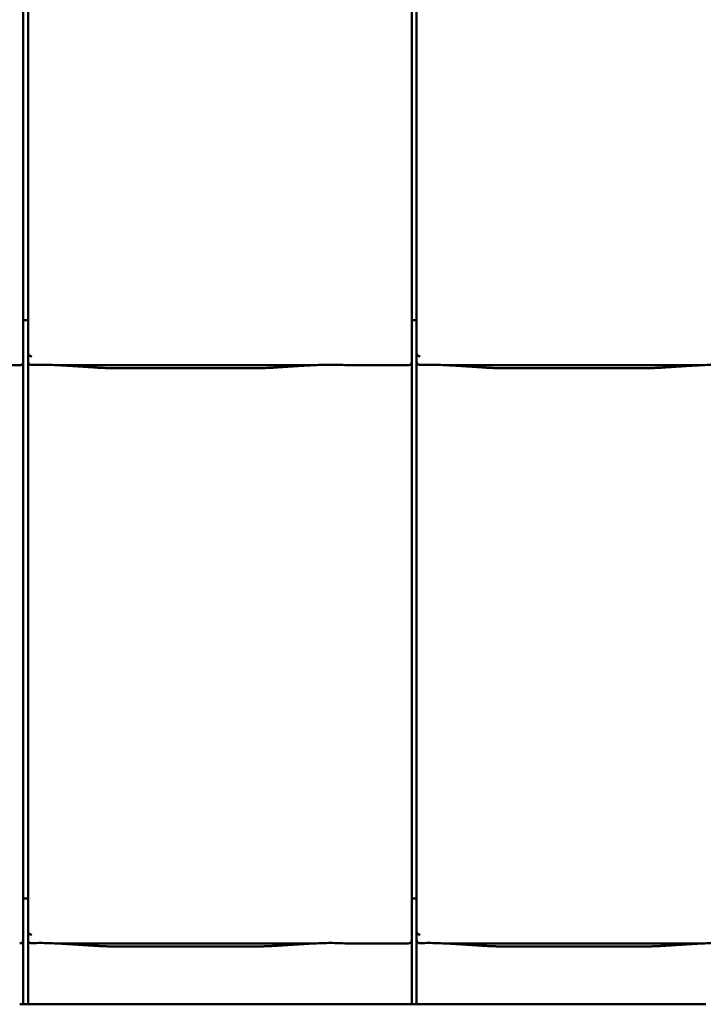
# Model space of a CAD drawing. Header units: millimetres. Extents: x 200 to 13555, y -185 to 8310.
# Tile 46 of 94: x 6337 to 6715, y 5612 to 6157. Entities that reach past the tile are written whole.
import ezdxf

# ---------------------------------------------------------------- set-up
doc = ezdxf.new("R2010")
doc.units = ezdxf.units.MM
doc.header["$LTSCALE"] = 10
doc.layers.add('Sichtbare Kanten(DIN)', color=7, linetype='Continuous', lineweight=50)

msp = doc.modelspace()

# ---------------------------------------------------------------- linework, layer by layer
at = {"layer": 'Sichtbare Kanten(DIN)'}
for p, q in [((6341.72, 6394.09), (6341.72, 5994.09)), ((6556.72, 6394.09), (6556.72, 5994.09)), ((6339.04, 5997.2), (6339.04, 6376.67)), ((6554.04, 5997.2), (6554.04, 6376.67)), ((6339.04, 5997.2), (6339.04, 5972.4)), ((6341.72, 5994.09), (6341.72, 5972.11)), ((6554.04, 5997.2), (6554.04, 5972.4)), ((6556.72, 5994.09), (6556.72, 5972.11)), ((6341.72, 5990.38), (6339.04, 5990.38)), ((6556.72, 5990.38), (6554.04, 5990.38)), ((6339.04, 5967.36), (6339.04, 5972.4)), ((6341.72, 5972.11), (6341.72, 5967.36)), ((6554.04, 5967.36), (6554.04, 5972.4)), ((6556.72, 5972.11), (6556.72, 5967.36)), ((6339.04, 5677.2), (6339.04, 5967.36)), ((6341.72, 5967.36), (6341.72, 5674.09)), ((6554.04, 5677.2), (6554.04, 5967.36)), ((6556.72, 5967.36), (6556.72, 5674.09)), ((6305.24, 5965.34), (6337.04, 5965.34)), ((6359.58, 5965.34), (6497.97, 5965.34)), ((6363.53, 5965.1), (6377.92, 5964.16)), ((6391.37, 5963.74), (6466.18, 5963.74)), ((6479.63, 5964.16), (6494.02, 5965.1)), ((6520.24, 5965.34), (6552.04, 5965.34)), ((6574.58, 5965.34), (6712.97, 5965.34)), ((6578.53, 5965.1), (6592.92, 5964.16)), ((6606.37, 5963.74), (6681.18, 5963.74)), ((6694.63, 5964.16), (6709.02, 5965.1)), ((6339.04, 5677.2), (6339.04, 5652.4)), ((6341.72, 5674.09), (6341.72, 5652.11)), ((6554.04, 5677.2), (6554.04, 5652.4)), ((6556.72, 5674.09), (6556.72, 5652.11)), ((6341.72, 5670.38), (6339.04, 5670.38)), ((6556.72, 5670.38), (6554.04, 5670.38)), ((6339.04, 5647.36), (6339.04, 5652.4)), ((6341.72, 5652.11), (6341.72, 5647.36)), ((6554.04, 5647.36), (6554.04, 5652.4)), ((6556.72, 5652.11), (6556.72, 5647.36)), ((6339.04, 5611.74), (6339.04, 5647.36)), ((6341.72, 5647.36), (6341.72, 5611.74)), ((6359.58, 5645.34), (6497.97, 5645.34)), ((6363.53, 5645.1), (6377.92, 5644.16)), ((6479.63, 5644.16), (6494.02, 5645.1)), ((6520.24, 5645.34), (6552.04, 5645.34)), ((6554.04, 5611.74), (6554.04, 5647.36)), ((6556.72, 5647.36), (6556.72, 5611.74)), ((6574.58, 5645.34), (6712.97, 5645.34)), ((6578.53, 5645.1), (6592.92, 5644.16)), ((6694.63, 5644.16), (6709.02, 5645.1)), ((6391.37, 5643.74), (6466.18, 5643.74)), ((6606.37, 5643.74), (6681.18, 5643.74)), ((6337.04, 5611.74), (6339.04, 5611.74)), ((6339.04, 5611.74), (6341.72, 5611.74)), ((6341.72, 5611.74), (6343.85, 5611.74)), ((6343.85, 5611.74), (6345.84, 5611.74)), ((6345.84, 5611.74), (6353.42, 5611.74)), ((6353.42, 5611.74), (6358.32, 5611.74)), ((6358.32, 5611.74), (6376.77, 5611.74)), ((6399.87, 5611.74), (6460.2, 5611.74)), ((6483.3, 5611.74), (6501.75, 5611.74)), ((6501.75, 5611.74), (6506.65, 5611.74)), ((6506.65, 5611.74), (6552.04, 5611.74)), ((6552.04, 5611.74), (6554.04, 5611.74)), ((6554.04, 5611.74), (6556.72, 5611.74)), ((6556.72, 5611.74), (6558.85, 5611.74)), ((6558.85, 5611.74), (6560.84, 5611.74)), ((6560.84, 5611.74), (6568.42, 5611.74)), ((6568.42, 5611.74), (6573.32, 5611.74)), ((6573.32, 5611.74), (6591.77, 5611.74)), ((6614.87, 5611.74), (6675.2, 5611.74)), ((6698.3, 5611.74), (6716.75, 5611.74))]:
    msp.add_line(p, q, dxfattribs=at)
for centre, major_axis, ratio, start_param, end_param in [((6343.72, 5977.76), (-1.9, -5.99), 0.101889, 5.972814, 5.990966), ((6343.72, 5972.08), (1.97, -0.34), 0.953832, 3.32216, 4.874804), ((6558.72, 5977.76), (-1.9, -5.99), 0.101889, 5.972814, 5.990966), ((6558.72, 5972.08), (1.97, -0.34), 0.953832, 3.32216, 4.874804), ((6337.04, 5967.36), (0, -2.02), 0.992203, 0, 1.570796), ((6343.72, 5967.36), (0, -2.02), 0.992203, 4.712389, 5.523328), ((6552.04, 5967.36), (0, -2.02), 0.992203, 0, 1.570796), ((6558.72, 5967.36), (0, -2.02), 0.992203, 4.712389, 5.523328), ((6343.72, 5657.76), (-1.9, -5.99), 0.101889, 5.972814, 5.990966), ((6343.72, 5652.08), (1.97, -0.34), 0.953832, 3.32216, 4.874804), ((6558.72, 5657.76), (-1.9, -5.99), 0.101889, 5.972814, 5.990966), ((6558.72, 5652.08), (1.97, -0.34), 0.953832, 3.32216, 4.874804), ((6337.04, 5647.36), (0, -2.02), 0.992203, 0, 1.570796), ((6343.72, 5647.36), (0, -2.02), 0.992203, 4.712389, 5.523328), ((6552.04, 5647.36), (0, -2.02), 0.992203, 0, 1.570796), ((6558.72, 5647.36), (0, -2.02), 0.992203, 4.712389, 5.523328)]:
    msp.add_ellipse(centre, major_axis=major_axis, ratio=ratio, start_param=start_param, end_param=end_param, dxfattribs=at)
for points, knots in [([(6342.35, 5965.89), (6342.48, 5965.81), (6342.62, 5965.75), (6342.93, 5965.65), (6343.11, 5965.62), (6343.36, 5965.6), (6343.43, 5965.6), (6343.55, 5965.6), (6343.6, 5965.6), (6343.67, 5965.6), (6343.7, 5965.6), (6343.72, 5965.6)], [-0.5371849, -0.5371849, -0.5371849, -0.5371849, -0.4701715, -0.4701715, -0.3994312, -0.3994312, -0.370279, -0.370279, -0.3542794, -0.3542794, -0.3446725, -0.3446725, -0.3446725, -0.3446725]), ([(6359.58, 5965.34), (6359.22, 5965.34), (6358.83, 5965.36), (6358.05, 5965.39), (6357.65, 5965.41), (6355.92, 5965.49), (6354.41, 5965.56), (6351.37, 5965.65), (6349.84, 5965.68), (6348.44, 5965.68), (6347.05, 5965.68), (6345.52, 5965.65), (6343.91, 5965.61), (6343.82, 5965.6), (6343.72, 5965.6)], [-1.052265, -1.052265, -1.052265, -1.052265, -0.944033, -0.944033, -0.835802, -0.835802, -0.417901, -0.417901, 0, 0, 0, 0.417901, 0.417901, 0.44326, 0.44326, 0.44326, 0.44326]), ([(6358.54, 5965.37), (6358.89, 5965.35), (6359.23, 5965.34), (6359.91, 5965.31), (6360.25, 5965.29), (6360.92, 5965.26), (6361.25, 5965.24), (6361.91, 5965.2), (6362.24, 5965.18), (6362.89, 5965.15), (6363.21, 5965.13), (6363.53, 5965.1)], [1.8945551, 1.8945551, 1.8945551, 1.8945551, 1.9289476, 1.9289476, 1.9633401, 1.9633401, 1.9977326, 1.9977326, 2.0321251, 2.0321251, 2.0665177, 2.0665177, 2.0665177, 2.0665177]), ([(6391.37, 5963.74), (6390.43, 5963.74), (6389.5, 5963.75), (6387.64, 5963.77), (6386.72, 5963.79), (6384.89, 5963.83), (6383.98, 5963.86), (6382.19, 5963.93), (6381.31, 5963.96), (6379.59, 5964.05), (6378.74, 5964.1), (6377.92, 5964.16)], [4.712389, 4.712389, 4.712389, 4.712389, 4.8115332, 4.8115332, 4.9106775, 4.9106775, 5.0098218, 5.0098218, 5.108966, 5.108966, 5.2081103, 5.2081103, 5.2081103, 5.2081103]), ([(6479.63, 5964.16), (6478.81, 5964.1), (6477.96, 5964.05), (6476.24, 5963.96), (6475.36, 5963.93), (6473.57, 5963.86), (6472.66, 5963.83), (6470.83, 5963.79), (6469.91, 5963.77), (6468.05, 5963.75), (6467.12, 5963.74), (6466.18, 5963.74)], [4.2166677, 4.2166677, 4.2166677, 4.2166677, 4.3158119, 4.3158119, 4.4149562, 4.4149562, 4.5141004, 4.5141004, 4.6132447, 4.6132447, 4.712389, 4.712389, 4.712389, 4.712389]), ([(6499.01, 5965.37), (6498.66, 5965.35), (6498.32, 5965.34), (6497.64, 5965.31), (6497.3, 5965.29), (6496.63, 5965.26), (6496.3, 5965.24), (6495.64, 5965.2), (6495.31, 5965.18), (6494.66, 5965.15), (6494.33, 5965.13), (6494.02, 5965.1)], [5.0361477, 5.0361477, 5.0361477, 5.0361477, 5.0705402, 5.0705402, 5.1049328, 5.1049328, 5.1393253, 5.1393253, 5.1737178, 5.1737178, 5.2081103, 5.2081103, 5.2081103, 5.2081103]), ([(6520.24, 5965.34), (6519.88, 5965.34), (6519.49, 5965.36), (6518.71, 5965.39), (6518.32, 5965.41), (6516.58, 5965.49), (6515.07, 5965.56), (6512.03, 5965.65), (6510.5, 5965.68), (6507.71, 5965.68), (6506.18, 5965.65), (6503.14, 5965.56), (6501.63, 5965.49), (6499.9, 5965.41), (6499.5, 5965.39), (6498.72, 5965.36), (6498.33, 5965.34), (6497.97, 5965.34)], [1.226544, 1.226544, 1.226544, 1.226544, 1.334775, 1.334775, 1.443007, 1.443007, 1.860908, 1.860908, 2.278809, 2.278809, 2.69671, 2.69671, 3.11461, 3.11461, 3.222842, 3.222842, 3.331074, 3.331074, 3.331074, 3.331074]), ([(6519.48, 5965.36), (6519.46, 5965.36), (6519.44, 5965.36), (6519.4, 5965.36), (6519.39, 5965.36), (6519.35, 5965.36), (6519.33, 5965.36), (6519.3, 5965.36), (6519.28, 5965.37), (6519.24, 5965.37), (6519.22, 5965.37), (6519.2, 5965.37)], [4.37952398, 4.37952398, 4.37952398, 4.37952398, 4.381345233, 4.381345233, 4.383166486, 4.383166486, 4.384987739, 4.384987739, 4.386808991, 4.386808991, 4.388630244, 4.388630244, 4.388630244, 4.388630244]), ([(6557.35, 5965.89), (6557.48, 5965.81), (6557.62, 5965.75), (6557.93, 5965.65), (6558.11, 5965.62), (6558.36, 5965.6), (6558.43, 5965.6), (6558.55, 5965.6), (6558.6, 5965.6), (6558.67, 5965.6), (6558.7, 5965.6), (6558.72, 5965.6)], [-0.5371849, -0.5371849, -0.5371849, -0.5371849, -0.4701715, -0.4701715, -0.3994312, -0.3994312, -0.370279, -0.370279, -0.3542794, -0.3542794, -0.3446725, -0.3446725, -0.3446725, -0.3446725]), ([(6574.58, 5965.34), (6574.22, 5965.34), (6573.83, 5965.36), (6573.05, 5965.39), (6572.65, 5965.41), (6570.92, 5965.49), (6569.41, 5965.56), (6566.37, 5965.65), (6564.84, 5965.68), (6563.44, 5965.68), (6562.05, 5965.68), (6560.52, 5965.65), (6558.91, 5965.61), (6558.82, 5965.6), (6558.72, 5965.6)], [-1.052265, -1.052265, -1.052265, -1.052265, -0.944033, -0.944033, -0.835802, -0.835802, -0.417901, -0.417901, 0, 0, 0, 0.417901, 0.417901, 0.44326, 0.44326, 0.44326, 0.44326]), ([(6573.54, 5965.37), (6573.89, 5965.35), (6574.23, 5965.34), (6574.91, 5965.31), (6575.25, 5965.29), (6575.92, 5965.26), (6576.25, 5965.24), (6576.91, 5965.2), (6577.24, 5965.18), (6577.89, 5965.15), (6578.21, 5965.13), (6578.53, 5965.1)], [1.8945551, 1.8945551, 1.8945551, 1.8945551, 1.9289476, 1.9289476, 1.9633401, 1.9633401, 1.9977326, 1.9977326, 2.0321251, 2.0321251, 2.0665177, 2.0665177, 2.0665177, 2.0665177]), ([(6606.37, 5963.74), (6605.43, 5963.74), (6604.5, 5963.75), (6602.64, 5963.77), (6601.72, 5963.79), (6599.89, 5963.83), (6598.98, 5963.86), (6597.19, 5963.93), (6596.31, 5963.96), (6594.59, 5964.05), (6593.74, 5964.1), (6592.92, 5964.16)], [4.712389, 4.712389, 4.712389, 4.712389, 4.8115332, 4.8115332, 4.9106775, 4.9106775, 5.0098218, 5.0098218, 5.108966, 5.108966, 5.2081103, 5.2081103, 5.2081103, 5.2081103]), ([(6694.63, 5964.16), (6693.81, 5964.1), (6692.96, 5964.05), (6691.24, 5963.96), (6690.36, 5963.93), (6688.57, 5963.86), (6687.66, 5963.83), (6685.83, 5963.79), (6684.91, 5963.77), (6683.05, 5963.75), (6682.12, 5963.74), (6681.18, 5963.74)], [4.2166677, 4.2166677, 4.2166677, 4.2166677, 4.3158119, 4.3158119, 4.4149562, 4.4149562, 4.5141004, 4.5141004, 4.6132447, 4.6132447, 4.712389, 4.712389, 4.712389, 4.712389]), ([(6714.01, 5965.37), (6713.66, 5965.35), (6713.32, 5965.34), (6712.64, 5965.31), (6712.3, 5965.29), (6711.63, 5965.26), (6711.3, 5965.24), (6710.64, 5965.2), (6710.31, 5965.18), (6709.66, 5965.15), (6709.33, 5965.13), (6709.02, 5965.1)], [5.0361477, 5.0361477, 5.0361477, 5.0361477, 5.0705402, 5.0705402, 5.1049328, 5.1049328, 5.1393253, 5.1393253, 5.1737178, 5.1737178, 5.2081103, 5.2081103, 5.2081103, 5.2081103]), ([(6735.24, 5965.34), (6734.88, 5965.34), (6734.49, 5965.36), (6733.71, 5965.39), (6733.32, 5965.41), (6731.58, 5965.49), (6730.07, 5965.56), (6727.03, 5965.65), (6725.5, 5965.68), (6722.71, 5965.68), (6721.18, 5965.65), (6718.14, 5965.56), (6716.63, 5965.49), (6714.9, 5965.41), (6714.5, 5965.39), (6713.72, 5965.36), (6713.33, 5965.34), (6712.97, 5965.34)], [1.226544, 1.226544, 1.226544, 1.226544, 1.334775, 1.334775, 1.443007, 1.443007, 1.860908, 1.860908, 2.278809, 2.278809, 2.69671, 2.69671, 3.11461, 3.11461, 3.222842, 3.222842, 3.331074, 3.331074, 3.331074, 3.331074]), ([(6342.35, 5645.89), (6342.48, 5645.81), (6342.62, 5645.75), (6342.93, 5645.65), (6343.11, 5645.62), (6343.36, 5645.6), (6343.43, 5645.6), (6343.55, 5645.6), (6343.6, 5645.6), (6343.67, 5645.6), (6343.7, 5645.6), (6343.72, 5645.6)], [-0.5371849, -0.5371849, -0.5371849, -0.5371849, -0.4701715, -0.4701715, -0.3994312, -0.3994312, -0.370279, -0.370279, -0.3542794, -0.3542794, -0.3446725, -0.3446725, -0.3446725, -0.3446725]), ([(6359.58, 5645.34), (6359.22, 5645.34), (6358.83, 5645.36), (6358.05, 5645.39), (6357.65, 5645.41), (6355.92, 5645.49), (6354.41, 5645.56), (6351.37, 5645.65), (6349.84, 5645.68), (6348.44, 5645.68), (6347.05, 5645.68), (6345.52, 5645.65), (6343.91, 5645.61), (6343.82, 5645.6), (6343.72, 5645.6)], [-1.052265, -1.052265, -1.052265, -1.052265, -0.944033, -0.944033, -0.835802, -0.835802, -0.417901, -0.417901, 0, 0, 0, 0.417901, 0.417901, 0.44326, 0.44326, 0.44326, 0.44326]), ([(6358.54, 5645.37), (6358.89, 5645.35), (6359.23, 5645.34), (6359.91, 5645.31), (6360.25, 5645.29), (6360.92, 5645.26), (6361.25, 5645.24), (6361.91, 5645.2), (6362.24, 5645.18), (6362.89, 5645.15), (6363.21, 5645.13), (6363.53, 5645.1)], [1.8945551, 1.8945551, 1.8945551, 1.8945551, 1.9289476, 1.9289476, 1.9633401, 1.9633401, 1.9977326, 1.9977326, 2.0321251, 2.0321251, 2.0665177, 2.0665177, 2.0665177, 2.0665177]), ([(6499.01, 5645.37), (6498.66, 5645.35), (6498.32, 5645.34), (6497.64, 5645.31), (6497.3, 5645.29), (6496.63, 5645.26), (6496.3, 5645.24), (6495.64, 5645.2), (6495.31, 5645.18), (6494.66, 5645.15), (6494.33, 5645.13), (6494.02, 5645.1)], [5.0361477, 5.0361477, 5.0361477, 5.0361477, 5.0705402, 5.0705402, 5.1049328, 5.1049328, 5.1393253, 5.1393253, 5.1737178, 5.1737178, 5.2081103, 5.2081103, 5.2081103, 5.2081103]), ([(6520.24, 5645.34), (6519.88, 5645.34), (6519.49, 5645.36), (6518.71, 5645.39), (6518.32, 5645.41), (6516.58, 5645.49), (6515.07, 5645.56), (6512.03, 5645.65), (6510.5, 5645.68), (6507.71, 5645.68), (6506.18, 5645.65), (6503.14, 5645.56), (6501.63, 5645.49), (6499.9, 5645.41), (6499.5, 5645.39), (6498.72, 5645.36), (6498.33, 5645.34), (6497.97, 5645.34)], [1.226544, 1.226544, 1.226544, 1.226544, 1.334775, 1.334775, 1.443007, 1.443007, 1.860908, 1.860908, 2.278809, 2.278809, 2.69671, 2.69671, 3.11461, 3.11461, 3.222842, 3.222842, 3.331074, 3.331074, 3.331074, 3.331074]), ([(6519.48, 5645.36), (6519.46, 5645.36), (6519.44, 5645.36), (6519.4, 5645.36), (6519.39, 5645.36), (6519.35, 5645.36), (6519.33, 5645.36), (6519.3, 5645.36), (6519.28, 5645.37), (6519.24, 5645.37), (6519.22, 5645.37), (6519.2, 5645.37)], [4.37952398, 4.37952398, 4.37952398, 4.37952398, 4.381345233, 4.381345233, 4.383166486, 4.383166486, 4.384987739, 4.384987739, 4.386808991, 4.386808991, 4.388630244, 4.388630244, 4.388630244, 4.388630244]), ([(6557.35, 5645.89), (6557.48, 5645.81), (6557.62, 5645.75), (6557.93, 5645.65), (6558.11, 5645.62), (6558.36, 5645.6), (6558.43, 5645.6), (6558.55, 5645.6), (6558.6, 5645.6), (6558.67, 5645.6), (6558.7, 5645.6), (6558.72, 5645.6)], [-0.5371849, -0.5371849, -0.5371849, -0.5371849, -0.4701715, -0.4701715, -0.3994312, -0.3994312, -0.370279, -0.370279, -0.3542794, -0.3542794, -0.3446725, -0.3446725, -0.3446725, -0.3446725]), ([(6574.58, 5645.34), (6574.22, 5645.34), (6573.83, 5645.36), (6573.05, 5645.39), (6572.65, 5645.41), (6570.92, 5645.49), (6569.41, 5645.56), (6566.37, 5645.65), (6564.84, 5645.68), (6563.44, 5645.68), (6562.05, 5645.68), (6560.52, 5645.65), (6558.91, 5645.61), (6558.82, 5645.6), (6558.72, 5645.6)], [-1.052265, -1.052265, -1.052265, -1.052265, -0.944033, -0.944033, -0.835802, -0.835802, -0.417901, -0.417901, 0, 0, 0, 0.417901, 0.417901, 0.44326, 0.44326, 0.44326, 0.44326]), ([(6573.54, 5645.37), (6573.89, 5645.35), (6574.23, 5645.34), (6574.91, 5645.31), (6575.25, 5645.29), (6575.92, 5645.26), (6576.25, 5645.24), (6576.91, 5645.2), (6577.24, 5645.18), (6577.89, 5645.15), (6578.21, 5645.13), (6578.53, 5645.1)], [1.8945551, 1.8945551, 1.8945551, 1.8945551, 1.9289476, 1.9289476, 1.9633401, 1.9633401, 1.9977326, 1.9977326, 2.0321251, 2.0321251, 2.0665177, 2.0665177, 2.0665177, 2.0665177]), ([(6714.01, 5645.37), (6713.66, 5645.35), (6713.32, 5645.34), (6712.64, 5645.31), (6712.3, 5645.29), (6711.63, 5645.26), (6711.3, 5645.24), (6710.64, 5645.2), (6710.31, 5645.18), (6709.66, 5645.15), (6709.33, 5645.13), (6709.02, 5645.1)], [5.0361477, 5.0361477, 5.0361477, 5.0361477, 5.0705402, 5.0705402, 5.1049328, 5.1049328, 5.1393253, 5.1393253, 5.1737178, 5.1737178, 5.2081103, 5.2081103, 5.2081103, 5.2081103]), ([(6735.24, 5645.34), (6734.88, 5645.34), (6734.49, 5645.36), (6733.71, 5645.39), (6733.32, 5645.41), (6731.58, 5645.49), (6730.07, 5645.56), (6727.03, 5645.65), (6725.5, 5645.68), (6722.71, 5645.68), (6721.18, 5645.65), (6718.14, 5645.56), (6716.63, 5645.49), (6714.9, 5645.41), (6714.5, 5645.39), (6713.72, 5645.36), (6713.33, 5645.34), (6712.97, 5645.34)], [1.226544, 1.226544, 1.226544, 1.226544, 1.334775, 1.334775, 1.443007, 1.443007, 1.860908, 1.860908, 2.278809, 2.278809, 2.69671, 2.69671, 3.11461, 3.11461, 3.222842, 3.222842, 3.331074, 3.331074, 3.331074, 3.331074]), ([(6391.37, 5643.74), (6390.43, 5643.74), (6389.5, 5643.75), (6387.64, 5643.77), (6386.72, 5643.79), (6384.89, 5643.83), (6383.98, 5643.86), (6382.19, 5643.93), (6381.31, 5643.96), (6379.59, 5644.05), (6378.74, 5644.1), (6377.92, 5644.16)], [4.712389, 4.712389, 4.712389, 4.712389, 4.8115332, 4.8115332, 4.9106775, 4.9106775, 5.0098218, 5.0098218, 5.108966, 5.108966, 5.2081103, 5.2081103, 5.2081103, 5.2081103]), ([(6479.63, 5644.16), (6478.81, 5644.1), (6477.96, 5644.05), (6476.24, 5643.96), (6475.36, 5643.93), (6473.57, 5643.86), (6472.66, 5643.83), (6470.83, 5643.79), (6469.91, 5643.77), (6468.05, 5643.75), (6467.12, 5643.74), (6466.18, 5643.74)], [4.2166677, 4.2166677, 4.2166677, 4.2166677, 4.3158119, 4.3158119, 4.4149562, 4.4149562, 4.5141004, 4.5141004, 4.6132447, 4.6132447, 4.712389, 4.712389, 4.712389, 4.712389]), ([(6606.37, 5643.74), (6605.43, 5643.74), (6604.5, 5643.75), (6602.64, 5643.77), (6601.72, 5643.79), (6599.89, 5643.83), (6598.98, 5643.86), (6597.19, 5643.93), (6596.31, 5643.96), (6594.59, 5644.05), (6593.74, 5644.1), (6592.92, 5644.16)], [4.712389, 4.712389, 4.712389, 4.712389, 4.8115332, 4.8115332, 4.9106775, 4.9106775, 5.0098218, 5.0098218, 5.108966, 5.108966, 5.2081103, 5.2081103, 5.2081103, 5.2081103]), ([(6694.63, 5644.16), (6693.81, 5644.1), (6692.96, 5644.05), (6691.24, 5643.96), (6690.36, 5643.93), (6688.57, 5643.86), (6687.66, 5643.83), (6685.83, 5643.79), (6684.91, 5643.77), (6683.05, 5643.75), (6682.12, 5643.74), (6681.18, 5643.74)], [4.2166677, 4.2166677, 4.2166677, 4.2166677, 4.3158119, 4.3158119, 4.4149562, 4.4149562, 4.5141004, 4.5141004, 4.6132447, 4.6132447, 4.712389, 4.712389, 4.712389, 4.712389]), ([(6376.77, 5611.74), (6378.32, 5611.74), (6382.51, 5611.74), (6394.12, 5611.74), (6398.42, 5611.74), (6399.87, 5611.74)], [-0.9453184, -0.9453184, -0.9453184, -0.9453184, -0.4371895, -0.4371895, 0, 0, 0, 0]), ([(6460.2, 5611.74), (6461.66, 5611.74), (6465.96, 5611.74), (6477.56, 5611.74), (6481.75, 5611.74), (6483.3, 5611.74)], [-0.9879288, -0.9879288, -0.9879288, -0.9879288, -0.5310263, -0.5310263, 0, 0, 0, 0]), ([(6591.77, 5611.74), (6593.32, 5611.74), (6597.51, 5611.74), (6609.12, 5611.74), (6613.42, 5611.74), (6614.87, 5611.74)], [-0.9453184, -0.9453184, -0.9453184, -0.9453184, -0.4371895, -0.4371895, 0, 0, 0, 0]), ([(6675.2, 5611.74), (6676.66, 5611.74), (6680.96, 5611.74), (6692.56, 5611.74), (6696.75, 5611.74), (6698.3, 5611.74)], [-0.9879288, -0.9879288, -0.9879288, -0.9879288, -0.5310263, -0.5310263, 0, 0, 0, 0])]:
    msp.add_open_spline(points, degree=3, knots=knots, dxfattribs=at)
for points in [[(6519.48, 5965.36), (6519.73, 5965.35), (6519.99, 5965.34), (6520.24, 5965.34)], [(6519.48, 5645.36), (6519.73, 5645.35), (6519.99, 5645.34), (6520.24, 5645.34)]]:
    msp.add_open_spline(points, degree=3, dxfattribs=at)

doc.saveas('drawing.dxf')
